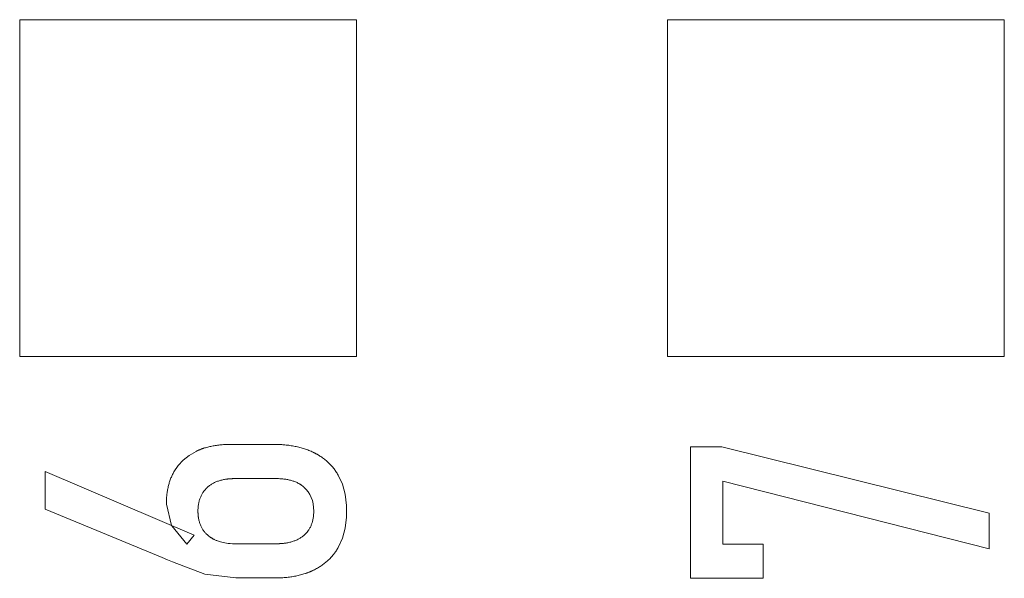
# Model space of a CAD drawing. Header units: millimetres. Extents: x 0 to 427, y 0 to 299.
# Tile 19 of 38: x 121.94 to 125.74, y 230.01 to 232.17. Entities that reach past the tile are written whole.
import ezdxf

# ---------------------------------------------------------------- set-up
doc = ezdxf.new("R2010")
doc.units = ezdxf.units.MM
doc.header["$LTSCALE"] = 23.1
doc.header["$MEASUREMENT"] = 0
doc.layers.get('0').update_dxf_attribs({"lineweight": 18})

msp = doc.modelspace()

# ---------------------------------------------------------------- linework, layer by layer
at = {"color": 0, "linetype": 'Continuous', "lineweight": 0}
for p, q in [((121.9352, 232.1694), (121.9352, 230.8693)), ((123.2352, 232.1694), (121.9352, 232.1694)), ((123.2352, 230.8693), (123.2352, 232.1694)), ((125.7352, 232.1694), (124.4352, 232.1694)), ((124.4352, 232.1694), (124.4352, 230.8693)), ((125.7352, 230.8693), (125.7352, 232.1694)), ((121.9352, 230.8693), (123.2352, 230.8693)), ((124.4352, 230.8693), (125.7352, 230.8693))]:
    msp.add_line(p, q, dxfattribs=at)
at = {"color": 32, "linetype": 'Continuous', "lineweight": 0, "true_color": 0xcd6928}
for p, q in [((122.9148, 230.5295), (122.7501, 230.5295)), ((124.6451, 230.5203), (124.5245, 230.5203)), ((124.5245, 230.5203), (124.5245, 230.0124)), ((125.6767, 230.2637), (124.6451, 230.5203)), ((122.6081, 230.1793), (122.0336, 230.4251)), ((122.0336, 230.4251), (122.0336, 230.2799)), ((122.765, 230.3973), (122.9259, 230.3973)), ((124.6489, 230.3873), (125.6767, 230.1257)), ((124.6489, 230.1447), (124.6489, 230.3873)), ((122.5012, 230.2983), (122.521, 230.2166)), ((122.0336, 230.2799), (122.4853, 230.093)), ((125.6767, 230.1257), (125.6767, 230.2637)), ((122.5218, 230.215), (122.5797, 230.1444)), ((122.5797, 230.1444), (122.6081, 230.1793)), ((122.6618, 230.1781), (122.6614, 230.1785)), ((122.6624, 230.1777), (122.6618, 230.1781)), ((122.6629, 230.1773), (122.6624, 230.1777)), ((122.6634, 230.1768), (122.6629, 230.1773)), ((122.6641, 230.1763), (122.6634, 230.1768)), ((122.6647, 230.1758), (122.6641, 230.1763)), ((122.6653, 230.1753), (122.6647, 230.1758)), ((122.666, 230.1748), (122.6653, 230.1753)), ((122.6667, 230.1742), (122.666, 230.1748)), ((122.9267, 230.146), (122.7658, 230.146)), ((124.805, 230.1447), (124.6489, 230.1447)), ((124.805, 230.0124), (124.805, 230.1447)), ((122.4853, 230.093), (122.5056, 230.0843)), ((122.5056, 230.0843), (122.525, 230.0757)), ((122.525, 230.0757), (122.6497, 230.0289)), ((122.6497, 230.0289), (122.7698, 230.0137)), ((122.7698, 230.0137), (122.9188, 230.0137)), ((124.5245, 230.0124), (124.805, 230.0124))]:
    msp.add_line(p, q, dxfattribs=at)
for points in [[(122.6157, 230.5027), (122.5888, 230.4872), (122.5659, 230.469), (122.5463, 230.4477), (122.5305, 230.4238)], [(123.1647, 230.1319), (123.1808, 230.1668), (123.1916, 230.2057), (123.197, 230.2484), (123.197, 230.2941), (123.1916, 230.3368), (123.1807, 230.3757), (123.1644, 230.4108)], [(122.6614, 230.1785), (122.6609, 230.1789), (122.6608, 230.179)], [(122.7658, 230.146), (122.7564, 230.1462), (122.7478, 230.1466), (122.7399, 230.1474), (122.7328, 230.1483), (122.7264, 230.1493), (122.7206, 230.1504), (122.7154, 230.1516), (122.7107, 230.1529), (122.7065, 230.1541), (122.7027, 230.1554), (122.6992, 230.1566), (122.6961, 230.1578), (122.6933, 230.1589), (122.6907, 230.1601), (122.6884, 230.1611), (122.6863, 230.1621), (122.6843, 230.1631), (122.6825, 230.1641), (122.6808, 230.165), (122.6792, 230.1659), (122.6777, 230.1668), (122.6763, 230.1677), (122.675, 230.1685), (122.6738, 230.1693), (122.6727, 230.17), (122.6717, 230.1706), (122.6708, 230.1712), (122.67, 230.1718), (122.6693, 230.1723), (122.6687, 230.1728), (122.6681, 230.1732), (122.6676, 230.1736), (122.6671, 230.1739), (122.6667, 230.1742)]]:
    msp.add_lwpolyline(points, dxfattribs=at)
msp.add_arc((122.7099, 230.3111), 0.2112, 206.5975, 207.0723, dxfattribs=at)
for points, knots in [([(122.7501, 230.5295), (122.7436, 230.5295), (122.7307, 230.5292), (122.7121, 230.528), (122.6972, 230.5262), (122.6857, 230.5244), (122.6772, 230.5229), (122.6689, 230.5211), (122.6608, 230.5191), (122.6528, 230.5169), (122.6463, 230.5149), (122.6412, 230.5132), (122.6375, 230.5118), (122.6337, 230.5105), (122.6307, 230.5093), (122.6282, 230.5083), (122.6264, 230.5075), (122.6246, 230.5067), (122.6228, 230.506), (122.6213, 230.5053), (122.6201, 230.5048), (122.6192, 230.5044), (122.6185, 230.504), (122.6179, 230.5037), (122.6175, 230.5035), (122.617, 230.5033), (122.6167, 230.5032), (122.6164, 230.503), (122.6162, 230.5029), (122.616, 230.5029), (122.6159, 230.5028), (122.6158, 230.5028), (122.6158, 230.5027), (122.6158, 230.5027), (122.6157, 230.5027), (122.6157, 230.5027)], [0, 0, 0, 0, 0.125, 0.25, 0.375, 0.4375, 0.5, 0.5625, 0.625, 0.6875, 0.75, 0.78125, 0.8125, 0.84375, 0.875, 0.890625, 0.90625, 0.921875, 0.9375, 0.953125, 0.960938, 0.96875, 0.976563, 0.980469, 0.984375, 0.988281, 0.992188, 0.994141, 0.996094, 0.99707, 0.998047, 0.999023, 0.999512, 0.999756, 1, 1, 1, 1]), ([(123.0676, 230.4992), (123.0623, 230.5017), (123.0515, 230.5065), (123.0345, 230.5127), (123.0196, 230.517), (123.0073, 230.52), (122.9979, 230.522), (122.9882, 230.5238), (122.9784, 230.5253), (122.9683, 230.5266), (122.9597, 230.5275), (122.9528, 230.5281), (122.9475, 230.5285), (122.9422, 230.5288), (122.9377, 230.529), (122.9341, 230.5292), (122.9314, 230.5292), (122.9287, 230.5293), (122.9259, 230.5294), (122.9236, 230.5294), (122.9218, 230.5295), (122.9204, 230.5295), (122.9192, 230.5295), (122.9183, 230.5295), (122.9176, 230.5295), (122.9169, 230.5295), (122.9163, 230.5295), (122.9159, 230.5295), (122.9156, 230.5295), (122.9153, 230.5295), (122.9152, 230.5295), (122.915, 230.5295), (122.9149, 230.5295), (122.9149, 230.5295), (122.9148, 230.5295), (122.9148, 230.5295)], [0, 0, 0, 0, 0.125, 0.25, 0.375, 0.4375, 0.5, 0.5625, 0.625, 0.6875, 0.75, 0.78125, 0.8125, 0.84375, 0.875, 0.890625, 0.90625, 0.921875, 0.9375, 0.953125, 0.960938, 0.96875, 0.976563, 0.980469, 0.984375, 0.988281, 0.992188, 0.994141, 0.996094, 0.99707, 0.998047, 0.999023, 0.999512, 0.999756, 1, 1, 1, 1]), ([(123.1644, 230.4108), (123.1617, 230.4156), (123.1558, 230.4249), (123.1461, 230.4381), (123.1372, 230.4483), (123.1296, 230.4561), (123.1237, 230.4618), (123.1175, 230.4672), (123.1111, 230.4724), (123.1045, 230.4774), (123.0988, 230.4814), (123.094, 230.4845), (123.0905, 230.4867), (123.0868, 230.489), (123.0837, 230.4908), (123.0812, 230.4922), (123.0793, 230.4932), (123.0774, 230.4942), (123.0755, 230.4953), (123.0739, 230.4961), (123.0726, 230.4968), (123.0716, 230.4973), (123.0708, 230.4977), (123.0701, 230.498), (123.0696, 230.4982), (123.0691, 230.4985), (123.0687, 230.4987), (123.0684, 230.4988), (123.0682, 230.499), (123.068, 230.499), (123.0679, 230.4991), (123.0678, 230.4991), (123.0677, 230.4992), (123.0677, 230.4992), (123.0676, 230.4992), (123.0676, 230.4992)], [0, 0, 0, 0, 0.125, 0.25, 0.375, 0.4375, 0.5, 0.5625, 0.625, 0.6875, 0.75, 0.78125, 0.8125, 0.84375, 0.875, 0.890625, 0.90625, 0.921875, 0.9375, 0.953125, 0.960937, 0.96875, 0.976562, 0.980469, 0.984375, 0.988281, 0.992187, 0.994141, 0.996094, 0.99707, 0.998047, 0.999023, 0.999512, 0.999756, 1, 1, 1, 1]), ([(122.5305, 230.4238), (122.5281, 230.4195), (122.5235, 230.4106), (122.5176, 230.3966), (122.5134, 230.3844), (122.5105, 230.3742), (122.5085, 230.3665), (122.5068, 230.3585), (122.5053, 230.3504), (122.5041, 230.3421), (122.5032, 230.3351), (122.5026, 230.3294), (122.5022, 230.3251), (122.5019, 230.3207), (122.5017, 230.3171), (122.5016, 230.3141), (122.5015, 230.3119), (122.5014, 230.3096), (122.5013, 230.3074), (122.5013, 230.3055), (122.5013, 230.304), (122.5012, 230.3029), (122.5012, 230.3019), (122.5012, 230.3012), (122.5012, 230.3006), (122.5012, 230.3), (122.5012, 230.2996), (122.5012, 230.2992), (122.5012, 230.2989), (122.5012, 230.2987), (122.5012, 230.2986), (122.5012, 230.2985), (122.5012, 230.2984), (122.5012, 230.2984), (122.5012, 230.2983), (122.5012, 230.2983)], [0, 0, 0, 0, 0.125, 0.25, 0.375, 0.4375, 0.5, 0.5625, 0.625, 0.6875, 0.75, 0.78125, 0.8125, 0.84375, 0.875, 0.890625, 0.90625, 0.921875, 0.9375, 0.953125, 0.960938, 0.96875, 0.976563, 0.980469, 0.984375, 0.988281, 0.992188, 0.994141, 0.996094, 0.99707, 0.998047, 0.999023, 0.999512, 0.999756, 1, 1, 1, 1]), ([(122.6606, 230.3643), (122.6637, 230.3671), (122.6702, 230.3722), (122.6808, 230.379), (122.6905, 230.3837), (122.6988, 230.387), (122.7052, 230.3891), (122.7118, 230.3911), (122.7187, 230.3927), (122.7258, 230.3942), (122.732, 230.3951), (122.737, 230.3958), (122.7408, 230.3962), (122.7447, 230.3965), (122.748, 230.3968), (122.7506, 230.3969), (122.7527, 230.397), (122.7547, 230.3971), (122.7567, 230.3972), (122.7584, 230.3972), (122.7598, 230.3973), (122.7608, 230.3973), (122.7617, 230.3973), (122.7624, 230.3973), (122.7629, 230.3973), (122.7634, 230.3973), (122.7639, 230.3973), (122.7642, 230.3973), (122.7645, 230.3973), (122.7646, 230.3973), (122.7648, 230.3973), (122.7649, 230.3973), (122.7649, 230.3973), (122.765, 230.3973), (122.765, 230.3973), (122.765, 230.3973)], [0, 0, 0, 0, 0.125, 0.25, 0.375, 0.4375, 0.5, 0.5625, 0.625, 0.6875, 0.75, 0.78125, 0.8125, 0.84375, 0.875, 0.890625, 0.90625, 0.921875, 0.9375, 0.953125, 0.960938, 0.96875, 0.976563, 0.980469, 0.984375, 0.988281, 0.992188, 0.994141, 0.996094, 0.99707, 0.998047, 0.999024, 0.999512, 0.999756, 1, 1, 1, 1]), ([(122.9259, 230.3973), (122.9317, 230.3973), (122.9428, 230.397), (122.9586, 230.3954), (122.9709, 230.3933), (122.9803, 230.3911), (122.987, 230.3891), (122.9936, 230.387), (122.9999, 230.3845), (123.0059, 230.3818), (123.0107, 230.3793), (123.0145, 230.3772), (123.0172, 230.3756), (123.0199, 230.3739), (123.0221, 230.3724), (123.0238, 230.3712), (123.0251, 230.3702), (123.0264, 230.3693), (123.0276, 230.3683), (123.0286, 230.3675), (123.0294, 230.3669), (123.03, 230.3664), (123.0305, 230.3659), (123.0309, 230.3656), (123.0312, 230.3653), (123.0315, 230.3651), (123.0318, 230.3649), (123.032, 230.3647), (123.0321, 230.3646), (123.0322, 230.3645), (123.0323, 230.3644), (123.0323, 230.3644), (123.0324, 230.3643), (123.0324, 230.3643), (123.0324, 230.3643)], [0, 0, 0, 0, 0.125, 0.25, 0.375, 0.4375, 0.5, 0.5625, 0.625, 0.6875, 0.75, 0.78125, 0.8125, 0.84375, 0.875, 0.890625, 0.90625, 0.921875, 0.9375, 0.953125, 0.960938, 0.96875, 0.976563, 0.980469, 0.984375, 0.988281, 0.992188, 0.994141, 0.996094, 0.99707, 0.998047, 0.999023, 0.999512, 1, 1, 1, 1]), ([(122.6232, 230.2712), (122.6232, 230.2762), (122.6236, 230.286), (122.6254, 230.2998), (122.6278, 230.3106), (122.6303, 230.3188), (122.6325, 230.3247), (122.635, 230.3304), (122.6378, 230.3359), (122.6409, 230.3412), (122.6437, 230.3454), (122.646, 230.3487), (122.6479, 230.351), (122.6498, 230.3534), (122.6515, 230.3553), (122.6529, 230.3568), (122.6539, 230.3579), (122.655, 230.359), (122.6561, 230.3601), (122.657, 230.361), (122.6578, 230.3617), (122.6583, 230.3622), (122.6588, 230.3627), (122.6592, 230.363), (122.6595, 230.3633), (122.6598, 230.3635), (122.66, 230.3638), (122.6602, 230.3639), (122.6603, 230.364), (122.6604, 230.3641), (122.6605, 230.3642), (122.6605, 230.3642), (122.6606, 230.3643), (122.6606, 230.3643), (122.6606, 230.3643), (122.6606, 230.3643)], [0, 0, 0, 0, 0.125, 0.25, 0.375, 0.4375, 0.5, 0.5625, 0.625, 0.6875, 0.75, 0.78125, 0.8125, 0.84375, 0.875, 0.890625, 0.90625, 0.921875, 0.9375, 0.953125, 0.960937, 0.96875, 0.976562, 0.980469, 0.984375, 0.988281, 0.992187, 0.994141, 0.996094, 0.99707, 0.998047, 0.999023, 0.999512, 0.999756, 1, 1, 1, 1]), ([(122.6608, 230.179), (122.6577, 230.1817), (122.6518, 230.1875), (122.6442, 230.197), (122.6388, 230.2055), (122.6351, 230.2128), (122.6326, 230.2185), (122.6304, 230.2243), (122.6285, 230.2304), (122.6268, 230.2367), (122.6257, 230.2421), (122.625, 230.2465), (122.6245, 230.2499), (122.6241, 230.2533), (122.6238, 230.2562), (122.6237, 230.2586), (122.6235, 230.2603), (122.6234, 230.2621), (122.6234, 230.2639), (122.6233, 230.2654), (122.6233, 230.2666), (122.6233, 230.2675), (122.6232, 230.2683), (122.6232, 230.2689), (122.6232, 230.2694), (122.6232, 230.2698), (122.6232, 230.2702), (122.6232, 230.2705), (122.6232, 230.2707), (122.6232, 230.2709), (122.6232, 230.271), (122.6232, 230.2711), (122.6232, 230.2711), (122.6232, 230.2712), (122.6232, 230.2712), (122.6232, 230.2712)], [0, 0, 0, 0, 0.125, 0.25, 0.375, 0.4375, 0.5, 0.5625, 0.625, 0.6875, 0.75, 0.78125, 0.8125, 0.84375, 0.875, 0.890625, 0.90625, 0.921875, 0.9375, 0.953125, 0.960938, 0.96875, 0.976563, 0.980469, 0.984375, 0.988281, 0.992188, 0.994141, 0.996094, 0.99707, 0.998047, 0.999023, 0.999512, 0.999756, 1, 1, 1, 1]), ([(123.07, 230.2712), (123.07, 230.2663), (123.0696, 230.2567), (123.0679, 230.2431), (123.0655, 230.2324), (123.063, 230.2243), (123.0608, 230.2185), (123.0583, 230.2128), (123.0556, 230.2074), (123.0526, 230.2021), (123.0498, 230.1979), (123.0474, 230.1946), (123.0456, 230.1923), (123.0437, 230.1899), (123.042, 230.188), (123.0407, 230.1865), (123.0396, 230.1854), (123.0386, 230.1843), (123.0375, 230.1832), (123.0366, 230.1823), (123.0358, 230.1816), (123.0353, 230.1811), (123.0348, 230.1807), (123.0344, 230.1803), (123.0342, 230.18), (123.0339, 230.1798), (123.0336, 230.1796), (123.0335, 230.1794), (123.0333, 230.1793), (123.0332, 230.1792), (123.0332, 230.1791), (123.0331, 230.1791), (123.0331, 230.179), (123.033, 230.179), (123.033, 230.179), (123.033, 230.179)], [0, 0, 0, 0, 0.125, 0.25, 0.375, 0.4375, 0.5, 0.5625, 0.625, 0.6875, 0.75, 0.78125, 0.8125, 0.84375, 0.875, 0.890625, 0.90625, 0.921875, 0.9375, 0.953125, 0.960938, 0.96875, 0.976563, 0.980469, 0.984375, 0.988281, 0.992188, 0.994141, 0.996094, 0.99707, 0.998047, 0.999023, 0.999512, 0.999756, 1, 1, 1, 1]), ([(123.033, 230.179), (123.0299, 230.1763), (123.0234, 230.1711), (123.0125, 230.1644), (123.0027, 230.1597), (122.9943, 230.1565), (122.9878, 230.1543), (122.9811, 230.1523), (122.974, 230.1506), (122.9668, 230.1492), (122.9605, 230.1482), (122.9554, 230.1476), (122.9515, 230.1472), (122.9475, 230.1468), (122.9442, 230.1466), (122.9414, 230.1464), (122.9394, 230.1463), (122.9373, 230.1462), (122.9352, 230.1461), (122.9335, 230.1461), (122.9321, 230.1461), (122.931, 230.146), (122.9301, 230.146), (122.9294, 230.146), (122.9289, 230.146), (122.9283, 230.146), (122.9279, 230.146), (122.9275, 230.146), (122.9273, 230.146), (122.9271, 230.146), (122.927, 230.146), (122.9269, 230.146), (122.9268, 230.146), (122.9268, 230.146), (122.9267, 230.146), (122.9267, 230.146)], [0, 0, 0, 0, 0.125, 0.25, 0.375, 0.4375, 0.5, 0.5625, 0.625, 0.6875, 0.75, 0.78125, 0.8125, 0.84375, 0.875, 0.890625, 0.90625, 0.921875, 0.9375, 0.953125, 0.960938, 0.96875, 0.976563, 0.980469, 0.984375, 0.988281, 0.992188, 0.994141, 0.996094, 0.99707, 0.998047, 0.999023, 0.999512, 0.999756, 1, 1, 1, 1]), ([(123.0692, 230.0438), (123.0745, 230.0463), (123.0846, 230.0517), (123.0989, 230.0606), (123.1101, 230.0687), (123.1185, 230.0756), (123.1245, 230.081), (123.1304, 230.0866), (123.136, 230.0924), (123.1414, 230.0984), (123.1456, 230.1036), (123.149, 230.1079), (123.1514, 230.1112), (123.1538, 230.1145), (123.1557, 230.1173), (123.1572, 230.1196), (123.1583, 230.1213), (123.1594, 230.123), (123.1605, 230.1248), (123.1614, 230.1262), (123.1621, 230.1274), (123.1626, 230.1283), (123.1631, 230.1291), (123.1634, 230.1297), (123.1637, 230.1301), (123.1639, 230.1306), (123.1642, 230.1309), (123.1643, 230.1312), (123.1644, 230.1314), (123.1645, 230.1316), (123.1646, 230.1317), (123.1646, 230.1318), (123.1647, 230.1318), (123.1647, 230.1319), (123.1647, 230.1319), (123.1647, 230.1319)], [0, 0, 0, 0, 0.125, 0.25, 0.375, 0.4375, 0.5, 0.5625, 0.625, 0.6875, 0.75, 0.78125, 0.8125, 0.84375, 0.875, 0.890625, 0.90625, 0.921875, 0.9375, 0.953125, 0.960937, 0.96875, 0.976562, 0.980469, 0.984375, 0.988281, 0.992187, 0.994141, 0.996094, 0.99707, 0.998047, 0.999023, 0.999512, 0.999756, 1, 1, 1, 1]), ([(122.9188, 230.0137), (122.9261, 230.0137), (122.9405, 230.014), (122.9613, 230.0154), (122.9779, 230.0174), (122.9909, 230.0195), (123.0004, 230.0212), (123.0097, 230.0232), (123.0188, 230.0255), (123.0277, 230.0279), (123.035, 230.0302), (123.0407, 230.0321), (123.0449, 230.0336), (123.0491, 230.0352), (123.0525, 230.0365), (123.0553, 230.0376), (123.0573, 230.0384), (123.0593, 230.0393), (123.0613, 230.0402), (123.063, 230.0409), (123.0643, 230.0415), (123.0653, 230.042), (123.0661, 230.0423), (123.0668, 230.0427), (123.0673, 230.0429), (123.0678, 230.0431), (123.0682, 230.0433), (123.0685, 230.0435), (123.0687, 230.0436), (123.0689, 230.0436), (123.069, 230.0437), (123.0691, 230.0437), (123.0692, 230.0438), (123.0692, 230.0438), (123.0692, 230.0438), (123.0692, 230.0438)], [0, 0, 0, 0, 0.125, 0.25, 0.375, 0.4375, 0.5, 0.5625, 0.625, 0.6875, 0.75, 0.78125, 0.8125, 0.84375, 0.875, 0.890625, 0.90625, 0.921875, 0.9375, 0.953125, 0.960938, 0.96875, 0.976563, 0.980469, 0.984375, 0.988281, 0.992188, 0.994141, 0.996094, 0.99707, 0.998047, 0.999023, 0.999512, 0.999756, 1, 1, 1, 1])]:
    msp.add_open_spline(points, degree=3, knots=knots, dxfattribs=at)
msp.add_open_spline([(123.0324, 230.3643), (123.0576, 230.3424), (123.07, 230.3115), (123.07, 230.2712)], degree=3, dxfattribs=at)

doc.saveas('drawing.dxf')
